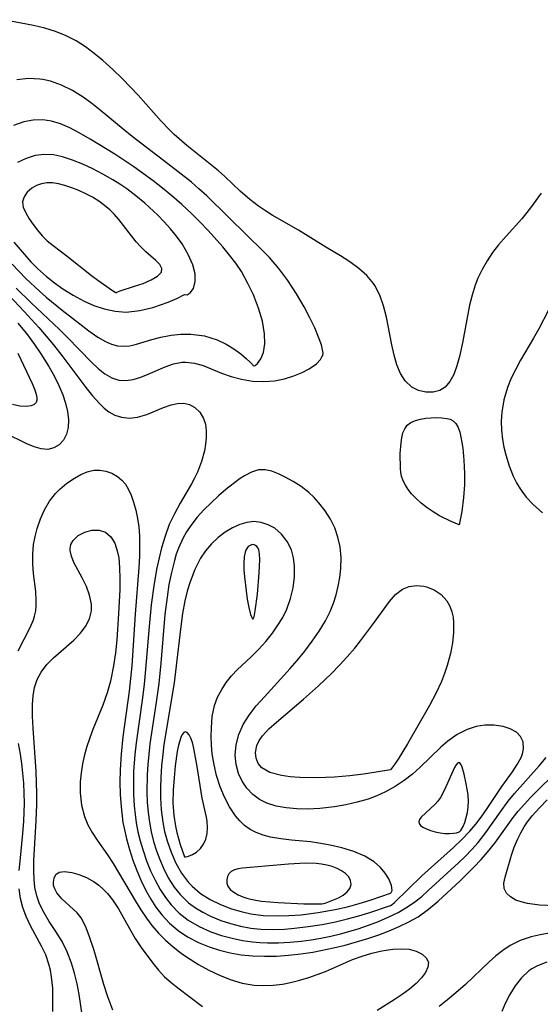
# Model space of a CAD drawing. Header units: inches. Extents: x 1073367 to 1082519, y 1569854 to 1574957.
# Tile 90 of 256: x 1074985 to 1075060, y 1573167 to 1573310. Entities that reach past the tile are written whole.
import ezdxf

# ---------------------------------------------------------------- set-up
doc = ezdxf.new("R2010")
doc.units = ezdxf.units.IN
doc.header["$MEASUREMENT"] = 0
doc.layers.add('CGG_CurvaNivelLidar_v1', color=7, linetype='Continuous', lineweight=30, true_color=0x008008)

msp = doc.modelspace()

# ---------------------------------------------------------------- linework, layer by layer
at = {"layer": 'CGG_CurvaNivelLidar_v1'}
for points in [[(1075060.4467, 1573285.0724, 66.5), (1075058.906, 1573282.9442, 66.5), (1075057.6286, 1573281.3507, 66.5), (1075055.3535, 1573278.8275, 66.5), (1075054.2441, 1573277.541, 66.5), (1075053.3765, 1573276.4022, 66.5), (1075052.5802, 1573275.2091, 66.5), (1075051.8634, 1573273.9653, 66.5), (1075051.2381, 1573272.6729, 66.5), (1075050.8431, 1573271.6857, 66.5), (1075050.3831, 1573270.2334, 66.5), (1075050.0181, 1573268.7463, 66.5), (1075048.9774, 1573263.2633, 66.5), (1075048.5423, 1573261.2966, 66.5), (1075048.1672, 1573259.9153, 66.5), (1075047.7198, 1573258.6704, 66.5), (1075047.1665, 1573257.614, 66.5), (1075046.4681, 1573256.8108, 66.5), (1075045.6936, 1573256.3508, 66.5), (1075044.7054, 1573256.0972, 66.5), (1075043.6524, 1573256.0924, 66.5), (1075042.5989, 1573256.3301, 66.5), (1075041.609, 1573256.8206, 66.5), (1075040.6218, 1573257.7291, 66.5), (1075039.9502, 1573258.8012, 66.5), (1075039.4306, 1573260.069, 66.5), (1075039.0211, 1573261.4743, 66.5), (1075038.685, 1573262.9691, 66.5), (1075037.9121, 1573266.9922, 66.5), (1075037.5108, 1573268.6359, 66.5), (1075036.9794, 1573270.1926, 66.5), (1075036.2491, 1573271.6139, 66.5), (1075036.0558, 1573271.9011, 66.5), (1075035.0669, 1573273.0686, 66.5), (1075033.8985, 1573274.1092, 66.5), (1075032.6028, 1573275.0568, 66.5), (1075031.2234, 1573275.9396, 66.5), (1075029.0713, 1573277.2261, 66.5), (1075025.1291, 1573279.6931, 66.5), (1075021.2809, 1573281.8664, 66.5), (1075020.2806, 1573282.4891, 66.5), (1075019.3094, 1573283.1544, 66.5), (1075018.004, 1573284.1687, 66.5), (1075016.6317, 1573285.3749, 66.5), (1075014.3998, 1573287.4806, 66.5), (1075013.4738, 1573288.3132, 66.5), (1075008.8255, 1573292.0079, 66.5), (1075007.0139, 1573293.5971, 66.5), (1075006.2527, 1573294.3351, 66.5), (1075005.107, 1573295.5511, 66.5), (1075001.7825, 1573299.3272, 66.5), (1074999.4884, 1573301.7376, 66.5), (1074998.0955, 1573303.0875, 66.5), (1074996.631, 1573304.3999, 66.5), (1074995.3727, 1573305.4291, 66.5), (1074994.0721, 1573306.3807, 66.5), (1074992.7195, 1573307.2317, 66.5), (1074991.2513, 1573307.9867, 66.5), (1074989.7295, 1573308.6117, 66.5), (1074988.1672, 1573309.1091, 66.5), (1074986.5185, 1573309.4985, 66.5), (1074982.1731, 1573310.3322, 66.5)], [(1074984.0059, 1573271.2494, 67), (1074986.1911, 1573269.1141, 67), (1074990.2932, 1573265.2228, 67), (1074991.4195, 1573264.1164, 67), (1074994.9727, 1573260.4561, 67), (1074995.9496, 1573259.5448, 67), (1074996.9286, 1573258.7666, 67), (1074997.9222, 1573258.172, 67), (1074998.9438, 1573257.8225, 67), (1074999.9786, 1573257.7632, 67), (1075001.0444, 1573257.9341, 67), (1075002.1325, 1573258.2698, 67), (1075003.2353, 1573258.7117, 67), (1075005.6817, 1573259.7781, 67), (1075006.9174, 1573260.2074, 67), (1075008.1621, 1573260.4517, 67), (1075008.7225, 1573260.4753, 67), (1075009.9803, 1573260.3277, 67), (1075011.2477, 1573259.9634, 67), (1075013.9012, 1573258.871, 67), (1075015.2998, 1573258.3759, 67), (1075016.8243, 1573257.9655, 67), (1075018.4319, 1573257.6973, 67), (1075020.0788, 1573257.6238, 67), (1075021.5946, 1573257.7543, 67), (1075023.0612, 1573258.0447, 67), (1075024.4114, 1573258.4475, 67), (1075025.6263, 1573258.9377, 67), (1075026.6644, 1573259.4851, 67), (1075027.7088, 1573260.2241, 67), (1075028.3373, 1573260.8462, 67), (1075028.5, 1573261.2167, 67), (1075028.6661, 1573261.4185, 67), (1075028.6857, 1573261.7768, 67), (1075028.621, 1573262.2605, 67), (1075028.4377, 1573262.9757, 67), (1075028.0413, 1573264.1102, 67), (1075027.48, 1573265.4418, 67), (1075026.7721, 1573266.9203, 67), (1075025.9372, 1573268.4951, 67), (1075024.8049, 1573270.4245, 67), (1075023.5533, 1573272.3273, 67), (1075022.2349, 1573274.0949, 67), (1075020.8858, 1573275.6792, 67), (1075019.7948, 1573276.805, 67), (1075017.7246, 1573278.794, 67), (1075011.7384, 1573284.6818, 67), (1075010.6087, 1573285.7173, 67), (1075009.5099, 1573286.6534, 67), (1075006.0976, 1573289.3508, 67), (1075000.8767, 1573293.3365, 67), (1074999.5526, 1573294.3994, 67), (1074996.2422, 1573297.1639, 67), (1074995.008, 1573298.1397, 67), (1074993.748, 1573299.0491, 67), (1074992.2039, 1573300.0046, 67), (1074990.6102, 1573300.795, 67), (1074988.9716, 1573301.3797, 67), (1074987.8715, 1573301.6242, 67), (1074987.4424, 1573301.6838, 67), (1074985.7851, 1573301.7474, 67), (1074984.1121, 1573301.5878, 67)], [(1074983.4243, 1573274.718, 67.5), (1074985.3997, 1573272.6617, 67.5), (1074987.3726, 1573270.7927, 67.5), (1074988.3846, 1573269.9038, 67.5), (1074990.7133, 1573268.0104, 67.5), (1074993.2508, 1573266.0289, 67.5), (1074994.5961, 1573265.0138, 67.5), (1074995.9102, 1573264.1046, 67.5), (1074996.9868, 1573263.471, 67.5), (1074997.8615, 1573263.0781, 67.5), (1074998.7456, 1573262.8335, 67.5), (1074999.6267, 1573262.7644, 67.5), (1075000.5253, 1573262.8411, 67.5), (1075001.53, 1573263.0541, 67.5), (1075003.7393, 1573263.751, 67.5), (1075005.0804, 1573264.1184, 67.5), (1075006.5535, 1573264.4029, 67.5), (1075007.9737, 1573264.5453, 67.5), (1075009.4265, 1573264.5468, 67.5), (1075011.4144, 1573264.2839, 67.5), (1075013.2745, 1573263.7136, 67.5), (1075014.5695, 1573263.0874, 67.5), (1075015.7153, 1573262.3735, 67.5), (1075016.6978, 1573261.6488, 67.5), (1075017.4853, 1573260.9944, 67.5), (1075018.0684, 1573260.4548, 67.5), (1075018.3904, 1573260.1123, 67.5), (1075018.5, 1573259.9288, 67.5), (1075018.786, 1573259.9703, 67.5), (1075019.1522, 1573260.2614, 67.5), (1075019.6155, 1573260.9181, 67.5), (1075019.9936, 1573261.8743, 67.5), (1075020.1871, 1573263.1213, 67.5), (1075020.1532, 1573264.5759, 67.5), (1075019.8497, 1573266.4178, 67.5), (1075019.3025, 1573268.3425, 67.5), (1075018.5628, 1573270.2431, 67.5), (1075017.7517, 1573271.9328, 67.5), (1075016.8245, 1573273.6355, 67.5), (1075015.9864, 1573274.8697, 67.5), (1075015.0744, 1573276.0508, 67.5), (1075014.1001, 1573277.2277, 67.5), (1075011.936, 1573279.6446, 67.5), (1075010.7549, 1573280.8763, 67.5), (1075009.5354, 1573282.0877, 67.5), (1075008.1371, 1573283.3971, 67.5), (1075006.6747, 1573284.6725, 67.5), (1075005.3164, 1573285.787, 67.5), (1075003.928, 1573286.8696, 67.5), (1075001.1473, 1573288.8862, 67.5), (1074998.3728, 1573290.7289, 67.5), (1074994.7513, 1573292.9448, 67.5), (1074993.1566, 1573293.8523, 67.5), (1074991.7945, 1573294.5602, 67.5), (1074990.4328, 1573295.1499, 67.5), (1074989.162, 1573295.5423, 67.5), (1074987.8807, 1573295.7445, 67.5), (1074986.4922, 1573295.7129, 67.5), (1074985.114, 1573295.4461, 67.5), (1074983.5891, 1573294.9008, 67.5)], [(1074983.6722, 1573277.9345, 68), (1074985.1898, 1573276.1203, 68), (1074986.1316, 1573275.0793, 68), (1074987.1224, 1573274.073, 68), (1074988.4226, 1573272.9063, 68), (1074989.5941, 1573271.9911, 68), (1074990.8097, 1573271.1433, 68), (1074992.303, 1573270.2036, 68), (1074993.8767, 1573269.333, 68), (1074995.288, 1573268.7078, 68), (1074996.8029, 1573268.1983, 68), (1074998.388, 1573267.8626, 68), (1075000.0095, 1573267.7533, 68), (1075001.9978, 1573267.9548, 68), (1075003.8903, 1573268.417, 68), (1075006.1078, 1573269.2064, 68), (1075007.3718, 1573269.7498, 68), (1075008.5, 1573270.3021, 68), (1075008.882, 1573270.2718, 68), (1075009.3445, 1573270.5472, 68), (1075009.811, 1573271.2047, 68), (1075010.0811, 1573272.1822, 68), (1075010.0472, 1573273.3316, 68), (1075009.7152, 1573274.6362, 68), (1075009.0613, 1573276.1379, 68), (1075008.1498, 1573277.6756, 68), (1075007.3426, 1573278.7998, 68), (1075006.4625, 1573279.885, 68), (1075005.5463, 1573280.9139, 68), (1075004.6165, 1573281.8762, 68), (1075002.7451, 1573283.6059, 68), (1075001.4436, 1573284.6781, 68), (1075000.0893, 1573285.6859, 68), (1074999.0955, 1573286.3623, 68), (1074998.0816, 1573287.0024, 68), (1074996.6354, 1573287.8361, 68), (1074995.1704, 1573288.5989, 68), (1074993.7001, 1573289.2875, 68), (1074992.2208, 1573289.8928, 68), (1074990.7516, 1573290.3686, 68), (1074989.4099, 1573290.6469, 68), (1074988.0874, 1573290.7206, 68), (1074986.7491, 1573290.5403, 68), (1074985.4557, 1573290.1385, 68), (1074984.1886, 1573289.5412, 68)], [(1074982.9538, 1573270.1509, 66.5), (1074985.1653, 1573267.8364, 66.5), (1074987.3088, 1573265.4869, 66.5), (1074989.4432, 1573262.9852, 66.5), (1074990.6432, 1573261.447, 66.5), (1074994.1292, 1573256.7699, 66.5), (1074995.1309, 1573255.5304, 66.5), (1074996.1394, 1573254.4138, 66.5), (1074996.8085, 1573253.7748, 66.5), (1074997.5055, 1573253.2307, 66.5), (1074998.3866, 1573252.7386, 66.5), (1074999.3209, 1573252.4283, 66.5), (1075000.4824, 1573252.3099, 66.5), (1075001.657, 1573252.439, 66.5), (1075003.011, 1573252.8455, 66.5), (1075005.4636, 1573253.847, 66.5), (1075006.561, 1573254.2246, 66.5), (1075007.5039, 1573254.4346, 66.5), (1075008.4008, 1573254.4638, 66.5), (1075009.2362, 1573254.264, 66.5), (1075009.9911, 1573253.8569, 66.5), (1075010.7407, 1573253.157, 66.5), (1075011.2892, 1573252.2458, 66.5), (1075011.5441, 1573251.4007, 66.5), (1075011.6598, 1573250.4626, 66.5), (1075011.6576, 1573249.4541, 66.5), (1075011.568, 1573248.5053, 66.5), (1075011.4005, 1573247.5291, 66.5), (1075010.9881, 1573245.9833, 66.5), (1075010.3938, 1573244.4398, 66.5), (1075009.9734, 1573243.5711, 66.5), (1075009.5077, 1573242.7098, 66.5), (1075007.8845, 1573239.9162, 66.5), (1075007.0471, 1573238.3783, 66.5), (1075006.2966, 1573236.787, 66.5), (1075005.6741, 1573235.1339, 66.5), (1075005.1617, 1573233.4275, 66.5), (1075004.7998, 1573231.9738, 66.5), (1075004.4862, 1573230.4991, 66.5), (1075004.0797, 1573228.1951, 66.5), (1075003.6565, 1573225.1139, 66.5), (1075003.3427, 1573221.9629, 66.5), (1075002.7991, 1573215.1525, 66.5), (1075002.6296, 1573213.5483, 66.5), (1075002.3727, 1573211.5592, 66.5), (1075001.448, 1573205.0127, 66.5), (1075001.2656, 1573203.3208, 66.5), (1075001.1018, 1573200.8568, 66.5), (1075001.0638, 1573199.1738, 66.5), (1075001.0883, 1573197.495, 66.5), (1075001.1811, 1573195.8244, 66.5), (1075001.3002, 1573194.5972, 66.5), (1075001.4707, 1573193.3798, 66.5), (1075001.7248, 1573192.0587, 66.5), (1075002.0431, 1573190.7539, 66.5), (1075002.4185, 1573189.4669, 66.5), (1075002.9926, 1573187.804, 66.5), (1075003.5723, 1573186.373, 66.5), (1075004.2237, 1573184.9874, 66.5), (1075004.9555, 1573183.6609, 66.5), (1075005.7207, 1573182.4933, 66.5), (1075006.5781, 1573181.4082, 66.5), (1075007.7521, 1573180.2276, 66.5), (1075009.0644, 1573179.2027, 66.5), (1075010.6419, 1573178.2674, 66.5), (1075012.3346, 1573177.5061, 66.5), (1075013.8779, 1573176.9703, 66.5), (1075015.4698, 1573176.5409, 66.5), (1075016.9334, 1573176.2419, 66.5), (1075018.4198, 1573176.0317, 66.5), (1075019.494, 1573175.9404, 66.5), (1075020.5751, 1573175.8954, 66.5), (1075022.2198, 1573175.9056, 66.5), (1075023.8697, 1573175.9943, 66.5), (1075025.5196, 1573176.1481, 66.5), (1075026.9412, 1573176.3284, 66.5), (1075028.3554, 1573176.5571, 66.5), (1075029.7958, 1573176.8483, 66.5), (1075031.2229, 1573177.1907, 66.5), (1075033.8151, 1573177.9381, 66.5), (1075035.3072, 1573178.4436, 66.5), (1075036.7689, 1573178.9987, 66.5), (1075038.1927, 1573179.6077, 66.5), (1075039.6329, 1573180.3145, 66.5), (1075041.0035, 1573181.1158, 66.5), (1075042.0508, 1573181.8481, 66.5), (1075043.0515, 1573182.643, 66.5), (1075044.0164, 1573183.4828, 66.5), (1075048.3917, 1573187.5191, 66.5), (1075049.3866, 1573188.4787, 66.5), (1075050.347, 1573189.4745, 66.5), (1075051.2602, 1573190.5137, 66.5), (1075052.3768, 1573191.948, 66.5), (1075054.521, 1573194.9873, 66.5), (1075055.6478, 1573196.5108, 66.5), (1075056.5647, 1573197.632, 66.5), (1075060.1662, 1573201.6719, 66.5), (1075061.1688, 1573202.8816, 66.5)], [(1075061.5334, 1573268.0135, 67), (1075060.0968, 1573265.291, 67), (1075059.3444, 1573263.9514, 67), (1075057.4609, 1573260.7478, 67), (1075056.7502, 1573259.4342, 67), (1075056.1055, 1573258.101, 67), (1075055.554, 1573256.7416, 67), (1075055.0281, 1573254.9723, 67), (1075054.7197, 1573253.1654, 67), (1075054.6445, 1573251.8491, 67), (1075054.6829, 1573250.5282, 67), (1075054.8237, 1573249.2102, 67), (1075055.0217, 1573248.0802, 67), (1075055.2841, 1573246.9625, 67), (1075055.7735, 1573245.3674, 67), (1075056.3955, 1573243.8287, 67), (1075056.8682, 1573242.8883, 67), (1075057.4068, 1573241.9883, 67), (1075058.2885, 1573240.7951, 67), (1075059.2941, 1573239.7015, 67), (1075060.6515, 1573238.5166, 67)], [(1074984.2566, 1573266.15, 66), (1074985.5206, 1573264.6188, 66), (1074986.6871, 1573263.042, 66), (1074987.5827, 1573261.6827, 66), (1074988.7419, 1573259.806, 66), (1074989.5064, 1573258.4391, 66), (1074990.1916, 1573257.0648, 66), (1074990.7773, 1573255.6952, 66), (1074991.2002, 1573254.4663, 66), (1074991.4907, 1573253.2641, 66), (1074991.6217, 1573252.0758, 66), (1074991.5721, 1573250.9625, 66), (1074991.3278, 1573249.9614, 66), (1074990.871, 1573249.1003, 66), (1074990.2388, 1573248.4205, 66), (1074989.4715, 1573247.9528, 66), (1074988.6012, 1573247.7388, 66), (1074987.6476, 1573247.8087, 66), (1074986.6257, 1573248.1071, 66), (1074985.5402, 1573248.5634, 66), (1074982.3878, 1573250.1321, 66)], [(1074984.2365, 1573261.7632, 65.5), (1074986.325, 1573257.3565, 65.5), (1074986.7121, 1573256.4307, 65.5), (1074986.9506, 1573255.6101, 65.5), (1074986.9969, 1573255.1659, 65.5), (1074986.9807, 1573254.925, 65.5), (1074986.8836, 1573254.6025, 65.5), (1074986.612, 1573254.2775, 65.5), (1074986.1943, 1573254.0875, 65.5), (1074985.4357, 1573253.9988, 65.5), (1074984.5123, 1573254.0691, 65.5), (1074983.4836, 1573254.2776, 65.5)], [(1074984.3064, 1573218.4321, 66), (1074986.0364, 1573221.8203, 66), (1074986.4976, 1573222.9293, 66), (1074986.6697, 1573223.461, 66), (1074986.8414, 1573224.2253, 66), (1074986.9206, 1573225.0138, 66), (1074986.924, 1573225.7836, 66), (1074986.8369, 1573227.0433, 66), (1074986.535, 1573229.6949, 66), (1074986.4298, 1573231.0727, 66), (1074986.4227, 1573232.473, 66), (1074986.5376, 1573233.8809, 66), (1074986.7393, 1573235.0533, 66), (1074987.0327, 1573236.2081, 66), (1074987.5216, 1573237.6196, 66), (1074988.1355, 1573238.9654, 66), (1074988.8713, 1573240.2185, 66), (1074989.7329, 1573241.3453, 66), (1074990.3439, 1573241.9764, 66), (1074991.3808, 1573242.8449, 66), (1074992.4689, 1573243.5793, 66), (1074993.4051, 1573244.1, 66), (1074994.3431, 1573244.4923, 66), (1074995.2819, 1573244.7119, 66), (1074996.1802, 1573244.7269, 66), (1074997.0605, 1573244.5709, 66), (1074997.9039, 1573244.2728, 66), (1074998.7723, 1573243.7911, 66), (1074999.385, 1573243.281, 66), (1074999.9095, 1573242.6625, 66), (1075000.3481, 1573241.9258, 66), (1075000.7179, 1573241.1, 66), (1075001.1019, 1573240.046, 66), (1075001.431, 1573238.9073, 66), (1075001.6863, 1573237.6969, 66), (1075001.8499, 1573236.4521, 66), (1075001.9386, 1573235.1609, 66), (1075001.9668, 1573233.8345, 66), (1075001.9374, 1573232.1938, 66), (1075001.8563, 1573230.5264, 66), (1075001.3311, 1573223.7548, 66), (1075000.815, 1573216.2357, 66), (1075000.4358, 1573212.5423, 66), (1074999.5348, 1573205.8696, 66), (1074999.2748, 1573203.3739, 66), (1074999.1411, 1573201.1028, 66), (1074999.1099, 1573199.2923, 66), (1074999.1481, 1573197.4865, 66), (1074999.2641, 1573195.6899, 66), (1074999.5504, 1573193.4134, 66), (1074999.6984, 1573192.6043, 66), (1075000.0568, 1573191.0254, 66), (1075000.4923, 1573189.4665, 66), (1075000.995, 1573187.9299, 66), (1075001.5599, 1573186.42, 66), (1075002.1938, 1573184.9296, 66), (1075002.8976, 1573183.4844, 66), (1075003.5864, 1573182.2559, 66), (1075004.3458, 1573181.0849, 66), (1075005.1863, 1573179.9856, 66), (1075006.3238, 1573178.7707, 66), (1075007.5823, 1573177.6882, 66), (1075008.9511, 1573176.7489, 66), (1075010.6233, 1573175.8731, 66), (1075012.0894, 1573175.2856, 66), (1075013.6093, 1573174.8081, 66), (1075015.1699, 1573174.4316, 66), (1075016.7608, 1573174.1544, 66), (1075018.4183, 1573173.9789, 66), (1075020.1591, 1573173.9192, 66), (1075021.9117, 1573173.9639, 66), (1075023.67, 1573174.0914, 66), (1075025.4287, 1573174.2875, 66), (1075027.1831, 1573174.5446, 66), (1075028.3838, 1573174.7562, 66), (1075030.2217, 1573175.1435, 66), (1075031.9047, 1573175.5576, 66), (1075033.5706, 1573176.0184, 66), (1075035.2154, 1573176.5235, 66), (1075036.7884, 1573177.058, 66), (1075038.3304, 1573177.6379, 66), (1075039.7794, 1573178.247, 66), (1075041.1795, 1573178.9236, 66), (1075042.5155, 1573179.6921, 66), (1075044.0357, 1573180.7698, 66), (1075045.4734, 1573181.9668, 66), (1075048.6393, 1573184.9102, 66), (1075050.7082, 1573186.9408, 66), (1075051.7004, 1573187.9971, 66), (1075052.647, 1573189.092, 66), (1075053.6837, 1573190.424, 66), (1075056.3687, 1573194.1248, 66), (1075057.1076, 1573195.0619, 66), (1075058.0039, 1573196.0984, 66), (1075058.9441, 1573197.101, 66), (1075063.2031, 1573201.3327, 66)], [(1074994.0697, 1573162.1118, 65.5), (1074993.1513, 1573168.3694, 65.5), (1074992.8613, 1573169.9332, 65.5), (1074992.509, 1573171.4617, 65.5), (1074992.0695, 1573172.9433, 65.5), (1074991.4395, 1573174.5507, 65.5), (1074990.6737, 1573176.0675, 65.5), (1074989.761, 1573177.5419, 65.5), (1074988.8182, 1573178.9757, 65.5), (1074988.0528, 1573180.2466, 65.5), (1074987.4078, 1573181.5695, 65.5), (1074987.0004, 1573182.7411, 65.5), (1074986.7276, 1573183.9602, 65.5), (1074986.5917, 1573185.1476, 65.5), (1074986.5464, 1573186.3654, 65.5), (1074986.5709, 1573187.8716, 65.5), (1074986.9243, 1573193.6565, 65.5), (1074986.9895, 1573196.0343, 65.5), (1074986.9877, 1573197.6303, 65.5), (1074986.8918, 1573200.8216, 65.5), (1074986.4613, 1573207.1532, 65.5), (1074986.389, 1573208.906, 65.5), (1074986.3899, 1573210.5896, 65.5), (1074986.4701, 1573211.8564, 65.5), (1074986.6782, 1573213.063, 65.5), (1074987.0727, 1573214.2222, 65.5), (1074987.6421, 1573215.3057, 65.5), (1074988.4553, 1573216.4143, 65.5), (1074989.4092, 1573217.4146, 65.5), (1074992.3959, 1573219.9458, 65.5), (1074993.3236, 1573220.916, 65.5), (1074994.0946, 1573221.9609, 65.5), (1074994.6585, 1573223.0664, 65.5), (1074994.9537, 1573224.2203, 65.5), (1074994.9567, 1573225.223, 65.5), (1074994.6957, 1573226.5109, 65.5), (1074994.2253, 1573227.7934, 65.5), (1074993.6257, 1573229.0391, 65.5), (1074992.4134, 1573231.2878, 65.5), (1074992.0414, 1573232.1863, 65.5), (1074991.863, 1573233.0388, 65.5), (1074991.8614, 1573233.3385, 65.5), (1074991.9731, 1573233.8979, 65.5), (1074992.3022, 1573234.5042, 65.5), (1074993.0335, 1573235.202, 65.5), (1074993.9767, 1573235.7113, 65.5), (1074995.0283, 1573235.9951, 65.5), (1074996.0612, 1573236.0029, 65.5), (1074997.0154, 1573235.6818, 65.5), (1074997.7654, 1573235.0334, 65.5), (1074998.3434, 1573234.0958, 65.5), (1074998.724, 1573232.9714, 65.5), (1074998.9212, 1573231.9426, 65.5), (1074999.0613, 1573230.4968, 65.5), (1074999.1049, 1573228.9496, 65.5), (1074999.0804, 1573227.3301, 65.5), (1074998.9079, 1573223.8147, 65.5), (1074998.6405, 1573220.0044, 65.5), (1074998.4486, 1573218.1006, 65.5), (1074998.1879, 1573216.2138, 65.5), (1074997.7456, 1573214.0018, 65.5), (1074997.2615, 1573212.2913, 65.5), (1074996.6108, 1573210.4938, 65.5), (1074995.1663, 1573206.9676, 65.5), (1074994.7016, 1573205.7385, 65.5), (1074994.2859, 1573204.5018, 65.5), (1074993.9347, 1573203.2574, 65.5), (1074993.6494, 1573201.9407, 65.5), (1074993.4504, 1573200.6234, 65.5), (1074993.3364, 1573199.3134, 65.5), (1074993.3202, 1573197.7162, 65.5), (1074993.4979, 1573195.9581, 65.5), (1074993.9265, 1573194.2818, 65.5), (1074994.439, 1573193.0861, 65.5), (1074995.0817, 1573191.9385, 65.5), (1074995.8133, 1573190.8217, 65.5), (1074997.3153, 1573188.6885, 65.5), (1074998.1362, 1573187.4244, 65.5), (1075001.3519, 1573181.9576, 65.5), (1075002.1347, 1573180.7039, 65.5), (1075002.9587, 1573179.4834, 65.5), (1075003.766, 1573178.4092, 65.5), (1075004.7243, 1573177.307, 65.5), (1075005.7602, 1573176.2709, 65.5), (1075006.8613, 1573175.2972, 65.5), (1075008.0184, 1573174.3857, 65.5), (1075008.7828, 1573173.8384, 65.5), (1075010.5671, 1573172.7082, 65.5), (1075012.0663, 1573171.8901, 65.5), (1075013.6009, 1573171.1665, 65.5), (1075015.1636, 1573170.5519, 65.5), (1075016.9045, 1573170.0317, 65.5), (1075018.6697, 1573169.718, 65.5), (1075020.0439, 1573169.6463, 65.5), (1075021.4219, 1573169.7095, 65.5), (1075022.7941, 1573169.8885, 65.5), (1075023.9516, 1573170.1198, 65.5), (1075025.0955, 1573170.4066, 65.5), (1075026.6242, 1573170.8594, 65.5), (1075029.0207, 1573171.7101, 65.5), (1075029.9009, 1573172.0778, 65.5), (1075031.6462, 1573172.8926, 65.5), (1075032.9892, 1573173.4558, 65.5), (1075034.387, 1573173.9546, 65.5), (1075035.8131, 1573174.379, 65.5), (1075037.2401, 1573174.7143, 65.5), (1075038.8329, 1573174.9609, 65.5), (1075040.0691, 1573175.0249, 65.5), (1075041.2128, 1573174.9391, 65.5), (1075042.2557, 1573174.6733, 65.5), (1075043.1116, 1573174.2517, 65.5), (1075043.7243, 1573173.7028, 65.5), (1075044.0229, 1573173.048, 65.5), (1075043.9602, 1573172.3369, 65.5), (1075043.6021, 1573171.57, 65.5), (1075043.01, 1573170.7714, 65.5), (1075042.2325, 1573169.9635, 65.5), (1075041.2795, 1573169.141, 65.5), (1075040.2124, 1573168.3393, 65.5), (1075039.0656, 1573167.5672, 65.5), (1075036.5753, 1573166.0065, 65.5)], [(1074984.4489, 1573186.414, 66), (1074984.5572, 1573187.783, 66), (1074984.9775, 1573191.8103, 66), (1074985.1234, 1573193.6227, 66), (1074985.1782, 1573194.922, 66), (1074985.1918, 1573196.2266, 66), (1074985.163, 1573197.6927, 66), (1074985.0888, 1573199.1578, 66), (1074984.9686, 1573200.6179, 66), (1074984.8098, 1573201.9962, 66), (1074984.6071, 1573203.3619, 66), (1074984.3213, 1573204.9165, 66)], [(1075062.4185, 1573181.2817, 65.5), (1075060.2126, 1573181.3882, 65.5), (1075058.4677, 1573181.6155, 65.5), (1075057.5603, 1573181.8314, 65.5), (1075056.76, 1573182.1191, 65.5), (1075055.9761, 1573182.5751, 65.5), (1075055.4031, 1573183.1402, 65.5), (1075055.0802, 1573183.7945, 65.5), (1075055.0344, 1573184.5764, 65.5), (1075055.206, 1573185.4525, 65.5), (1075056.1386, 1573188.6426, 65.5), (1075056.5425, 1573189.8327, 65.5), (1075057.0366, 1573191.0389, 65.5), (1075057.472, 1573191.9158, 65.5), (1075057.9734, 1573192.7778, 65.5), (1075058.4782, 1573193.5284, 65.5), (1075059.124, 1573194.3608, 65.5), (1075060.1869, 1573195.5444, 65.5), (1075061.3431, 1573196.6892, 65.5)], [(1074998.0585, 1573166.0614, 65), (1074997.3349, 1573168.0158, 65), (1074996.784, 1573169.81, 65), (1074995.3543, 1573174.7547, 65), (1074994.6402, 1573176.9153, 65), (1074994.1006, 1573178.3337, 65), (1074993.4449, 1573179.5392, 65), (1074992.8579, 1573180.2386, 65), (1074990.6462, 1573182.2774, 65), (1074989.9339, 1573183.1506, 65), (1074989.6092, 1573183.7482, 65), (1074989.4541, 1573184.2552, 65), (1074989.4127, 1573184.7215, 65), (1074989.5139, 1573185.3263, 65), (1074989.7902, 1573185.8237, 65), (1074990.2368, 1573186.1581, 65), (1074991.0561, 1573186.2894, 65), (1074992.0838, 1573186.1448, 65), (1074993.1286, 1573185.8399, 65), (1074994.2299, 1573185.3831, 65), (1074995.3338, 1573184.7687, 65), (1074996.0524, 1573184.2595, 65), (1074996.734, 1573183.6692, 65), (1074997.3117, 1573183.0613, 65), (1074998.0156, 1573182.1705, 65), (1074998.8828, 1573180.8394, 65), (1075000.4963, 1573177.9577, 65), (1075001.3458, 1573176.5056, 65), (1075002.1923, 1573175.2228, 65), (1075003.8891, 1573172.9164, 65), (1075004.7229, 1573171.8991, 65), (1075005.6121, 1573170.9472, 65), (1075006.5489, 1573170.0979, 65), (1075007.5357, 1573169.3105, 65), (1075011.1485, 1573166.6319, 65)], [(1074989.3177, 1573165.8801, 66), (1074989.3555, 1573167.6028, 66), (1074989.3171, 1573169.2957, 66), (1074989.1582, 1573170.9472, 66), (1074988.992, 1573171.8811, 66), (1074988.7639, 1573172.7923, 66), (1074988.297, 1573174.1142, 66), (1074987.678, 1573175.4191, 66), (1074986.1263, 1573178.2639, 66), (1074985.4344, 1573179.7306, 66), (1074984.9755, 1573181.0229, 66), (1074984.6455, 1573182.3624, 66), (1074984.4534, 1573183.7386, 66)], [(1075061.609, 1573177.2782, 66), (1075060.2824, 1573177.0514, 66), (1075058.9929, 1573176.7445, 66), (1075057.4105, 1573176.2062, 66), (1075055.9248, 1573175.4831, 66), (1075054.852, 1573174.7862, 66), (1075053.834, 1573173.9909, 66), (1075052.8542, 1573173.1236, 66), (1075049.4319, 1573169.8374, 66), (1075048.0465, 1573168.5991, 66), (1075046.8306, 1573167.5856, 66), (1075045.5749, 1573166.6142, 66)], [(1075061.2984, 1573173.0701, 66.5), (1075059.9197, 1573172.5415, 66.5), (1075059.0907, 1573172.0803, 66.5), (1075058.6789, 1573171.7923, 66.5), (1075057.5667, 1573170.7694, 66.5), (1075056.6627, 1573169.6178, 66.5), (1075055.8899, 1573168.3593, 66.5), (1075055.2257, 1573167.0455, 66.5), (1075054.7294, 1573165.8789, 66.5)]]:
    msp.add_polyline3d(points, dxfattribs=at)
for points in [[(1074998.5, 1573270.5407, 68.5), (1074998.6562, 1573270.6406, 68.5), (1074999.1514, 1573270.8223, 68.5), (1075001.2398, 1573271.4988, 68.5), (1075002.4799, 1573271.9347, 68.5), (1075003.6513, 1573272.4242, 68.5), (1075004.5975, 1573272.9617, 68.5), (1075005.1562, 1573273.5431, 68.5), (1075005.2227, 1573274.1062, 68.5), (1075004.915, 1573274.6813, 68.5), (1075004.3339, 1573275.2506, 68.5), (1075002.8916, 1573276.5177, 68.5), (1075002.1507, 1573277.2473, 68.5), (1075001.4821, 1573278.0029, 68.5), (1074998.9473, 1573281.2244, 68.5), (1074998.2913, 1573281.9598, 68.5), (1074997.6201, 1573282.6212, 68.5), (1074996.8736, 1573283.293, 68.5), (1074996.0339, 1573283.9115, 68.5), (1074995.1132, 1573284.4714, 68.5), (1074994.1361, 1573284.9795, 68.5), (1074993.1231, 1573285.4373, 68.5), (1074992.0927, 1573285.8409, 68.5), (1074991.0625, 1573286.1806, 68.5), (1074990.1716, 1573286.4115, 68.5), (1074989.3022, 1573286.5527, 68.5), (1074988.4638, 1573286.5705, 68.5), (1074987.6696, 1573286.4374, 68.5), (1074986.9333, 1573286.1712, 68.5), (1074986.2741, 1573285.7955, 68.5), (1074985.6081, 1573285.2162, 68.5), (1074985.1386, 1573284.5409, 68.5), (1074984.9285, 1573283.8024, 68.5), (1074985.0331, 1573283.0094, 68.5), (1074985.3879, 1573282.1811, 68.5), (1074985.9042, 1573281.3157, 68.5), (1074986.4624, 1573280.4903, 68.5), (1074987.0852, 1573279.6592, 68.5), (1074987.7716, 1573278.8536, 68.5), (1074988.5278, 1573278.1075, 68.5), (1074989.3677, 1573277.4335, 68.5), (1074991.4395, 1573275.9061, 68.5), (1074994.9428, 1573273.0622, 68.5), (1074995.8757, 1573272.3825, 68.5), (1074998.0399, 1573270.9152, 68.5), (1074998.4021, 1573270.6476, 68.5)], [(1075048.5, 1573236.7446, 66.5), (1075047.3308, 1573237.2428, 66.5), (1075045.6482, 1573238.0941, 66.5), (1075044.7089, 1573238.6558, 66.5), (1075043.8299, 1573239.2591, 66.5), (1075042.9951, 1573239.9119, 66.5), (1075042.2376, 1573240.5871, 66.5), (1075041.5905, 1573241.2567, 66.5), (1075041.0866, 1573241.8926, 66.5), (1075040.6862, 1573242.5201, 66.5), (1075040.3599, 1573243.1697, 66.5), (1075040.1276, 1573243.8445, 66.5), (1075040.0194, 1573244.4061, 66.5), (1075039.9637, 1573244.9835, 66.5), (1075039.9388, 1573247.1581, 66.5), (1075040.0429, 1573248.7177, 66.5), (1075040.1555, 1573249.4545, 66.5), (1075040.328, 1573250.1397, 66.5), (1075040.582, 1573250.7506, 66.5), (1075040.9452, 1573251.2588, 66.5), (1075041.4777, 1573251.6634, 66.5), (1075042.1275, 1573251.9499, 66.5), (1075042.8563, 1573252.1481, 66.5), (1075043.6326, 1573252.2784, 66.5), (1075044.4298, 1573252.3531, 66.5), (1075045.2232, 1573252.3775, 66.5), (1075045.9876, 1573252.3495, 66.5), (1075046.6953, 1573252.2601, 66.5), (1075047.1988, 1573252.1295, 66.5), (1075047.6305, 1573251.9128, 66.5), (1075048.0427, 1573251.497, 66.5), (1075048.3547, 1573250.9408, 66.5), (1075048.5921, 1573250.281, 66.5), (1075048.7745, 1573249.5457, 66.5), (1075048.9166, 1573248.7563, 66.5), (1075049.0295, 1573247.9285, 66.5), (1075049.1973, 1573246.2029, 66.5), (1075049.2921, 1573244.2287, 66.5), (1075049.283, 1573242.5892, 66.5), (1075049.1537, 1573240.7308, 66.5), (1075048.879, 1573238.7227, 66.5)], [(1075038.5, 1573181.3235, 67), (1075038.7295, 1573181.4459, 67), (1075039.0767, 1573181.739, 67), (1075043.0731, 1573185.623, 67), (1075047.6631, 1573189.7464, 67), (1075048.9019, 1573190.9412, 67), (1075050.0421, 1573192.1429, 67), (1075050.9298, 1573193.1832, 67), (1075051.7032, 1573194.1857, 67), (1075052.5937, 1573195.471, 67), (1075054.6986, 1573198.6474, 67), (1075056.2758, 1573200.8062, 67), (1075056.9708, 1573201.8445, 67), (1075057.5175, 1573202.8553, 67), (1075057.737, 1573203.4202, 67), (1075057.8907, 1573204.1163, 67), (1075057.8117, 1573205.1544, 67), (1075057.4481, 1573205.912, 67), (1075056.8461, 1573206.5458, 67), (1075055.9601, 1573207.0631, 67), (1075054.8955, 1573207.4065, 67), (1075053.5391, 1573207.5962, 67), (1075052.2629, 1573207.5813, 67), (1075050.9605, 1573207.3825, 67), (1075049.6702, 1573206.9786, 67), (1075048.2333, 1573206.2373, 67), (1075046.8648, 1573205.2555, 67), (1075045.8411, 1573204.363, 67), (1075042.7915, 1573201.4237, 67), (1075041.7139, 1573200.4695, 67), (1075040.4767, 1573199.5043, 67), (1075039.1697, 1573198.6312, 67), (1075037.7946, 1573197.8687, 67), (1075036.5369, 1573197.3051, 67), (1075035.2372, 1573196.8296, 67), (1075033.6337, 1573196.3587, 67), (1075031.9991, 1573195.984, 67), (1075030.3472, 1573195.6972, 67), (1075028.233, 1573195.4583, 67), (1075026.4541, 1573195.3757, 67), (1075024.8684, 1573195.3998, 67), (1075023.3337, 1573195.5309, 67), (1075021.8735, 1573195.7907, 67), (1075020.5174, 1573196.2099, 67), (1075019.449, 1573196.7362, 67), (1075018.4543, 1573197.4824, 67), (1075017.6098, 1573198.3915, 67), (1075016.9186, 1573199.4286, 67), (1075016.3926, 1573200.5656, 67), (1075016.0335, 1573201.8575, 67), (1075015.894, 1573203.2035, 67), (1075016.0113, 1573204.7197, 67), (1075016.4092, 1573206.224, 67), (1075017.0651, 1573207.6609, 67), (1075017.933, 1573209.0486, 67), (1075018.9634, 1573210.3871, 67), (1075020.1432, 1573211.72, 67), (1075023.921, 1573215.8393, 67), (1075024.9068, 1573216.983, 67), (1075026.0439, 1573218.3803, 67), (1075027.1236, 1573219.8109, 67), (1075028.129, 1573221.2755, 67), (1075029.0364, 1573222.7825, 67), (1075029.7176, 1573224.1478, 67), (1075030.2, 1573225.3485, 67), (1075030.5942, 1573226.5739, 67), (1075030.9091, 1573227.8373, 67), (1075031.1379, 1573229.1107, 67), (1075031.2768, 1573230.3864, 67), (1075031.3122, 1573231.9848, 67), (1075031.1695, 1573233.5573, 67), (1075030.8608, 1573234.9602, 67), (1075030.3861, 1573236.3103, 67), (1075029.7483, 1573237.6053, 67), (1075028.9759, 1573238.8243, 67), (1075028.0916, 1573239.9586, 67), (1075027.3698, 1573240.7405, 67), (1075026.6003, 1573241.46, 67), (1075025.4915, 1573242.3276, 67), (1075024.3411, 1573243.0803, 67), (1075023.1852, 1573243.7284, 67), (1075022.1912, 1573244.2065, 67), (1075021.2158, 1573244.5664, 67), (1075020.2346, 1573244.7672, 67), (1075019.282, 1573244.7539, 67), (1075018.2519, 1573244.4497, 67), (1075017.2382, 1573243.9033, 67), (1075016.6298, 1573243.4981, 67), (1075015.5945, 1573242.7393, 67), (1075014.5303, 1573241.8911, 67), (1075013.4548, 1573240.9711, 67), (1075012.3854, 1573239.9907, 67), (1075011.3391, 1573238.9525, 67), (1075010.3431, 1573237.855, 67), (1075009.426, 1573236.6887, 67), (1075008.8017, 1573235.751, 67), (1075008.2501, 1573234.7661, 67), (1075007.6367, 1573233.3839, 67), (1075007.314, 1573232.4849, 67), (1075007.0306, 1573231.5643, 67), (1075006.5965, 1573229.8319, 67), (1075006.25, 1573228.0563, 67), (1075005.9699, 1573226.2508, 67), (1075005.6644, 1573223.7047, 67), (1075005.0683, 1573216.6034, 67), (1075004.7647, 1573213.6332, 67), (1075004.3936, 1573210.9468, 67), (1075003.4692, 1573204.8472, 67), (1075003.2942, 1573203.3517, 67), (1075003.1632, 1573201.8623, 67), (1075003.0771, 1573200.3733, 67), (1075003.0393, 1573197.8305, 67), (1075003.0884, 1573196.3533, 67), (1075003.2001, 1573194.8874, 67), (1075003.3876, 1573193.4378, 67), (1075003.6578, 1573192.031, 67), (1075004.0064, 1573190.6477, 67), (1075004.4253, 1573189.2915, 67), (1075004.8961, 1573188.0048, 67), (1075005.4306, 1573186.7563, 67), (1075006.1529, 1573185.3408, 67), (1075006.9858, 1573184.0148, 67), (1075007.859, 1573182.9092, 67), (1075009.0798, 1573181.7327, 67), (1075010.0874, 1573180.9847, 67), (1075011.1704, 1573180.3277, 67), (1075012.3148, 1573179.7507, 67), (1075013.7873, 1573179.1428, 67), (1075015.207, 1573178.6761, 67), (1075016.6688, 1573178.3019, 67), (1075018.1648, 1573178.0245, 67), (1075019.6287, 1573177.8657, 67), (1075021.2793, 1573177.8227, 67), (1075023.0781, 1573177.8883, 67), (1075024.5271, 1573178.0056, 67), (1075026.5305, 1573178.2433, 67), (1075028.5406, 1573178.5627, 67), (1075030.5024, 1573178.9531, 67), (1075032.2684, 1573179.3742, 67), (1075033.8989, 1573179.8182, 67), (1075035.3505, 1573180.2557, 67)], [(1075038.5, 1573183.1204, 67.5), (1075038.6219, 1573183.2127, 67.5), (1075038.7293, 1573183.5108, 67.5), (1075038.6529, 1573184.235, 67.5), (1075038.2711, 1573185.1973, 67.5), (1075037.7506, 1573186.03, 67.5), (1075037.0333, 1573186.8714, 67.5), (1075036.1223, 1573187.6618, 67.5), (1075034.7538, 1573188.492, 67.5), (1075033.1638, 1573189.1625, 67.5), (1075031.4256, 1573189.7009, 67.5), (1075029.7364, 1573190.1104, 67.5), (1075028.051, 1573190.4225, 67.5), (1075026.8439, 1573190.5839, 67.5), (1075024.0939, 1573190.8317, 67.5), (1075022.5244, 1573191.0208, 67.5), (1075021.0167, 1573191.2944, 67.5), (1075019.9416, 1573191.5788, 67.5), (1075018.9287, 1573191.9542, 67.5), (1075018.0513, 1573192.4067, 67.5), (1075017.2548, 1573192.9684, 67.5), (1075016.5565, 1573193.6349, 67.5), (1075015.9296, 1573194.3955, 67.5), (1075015.0815, 1573195.6833, 67.5), (1075014.3421, 1573197.0972, 67.5), (1075013.7122, 1573198.6046, 67.5), (1075013.1781, 1573200.2616, 67.5), (1075012.8076, 1573201.8159, 67.5), (1075012.5556, 1573203.3912, 67.5), (1075012.4443, 1573204.6692, 67.5), (1075012.4051, 1573205.9395, 67.5), (1075012.4262, 1573207.1917, 67.5), (1075012.5549, 1573208.8488, 67.5), (1075012.8748, 1573210.4404, 67.5), (1075013.3199, 1573211.6448, 67.5), (1075013.9226, 1573212.7948, 67.5), (1075014.5933, 1573213.799, 67.5), (1075015.3561, 1573214.7524, 67.5), (1075016.1936, 1573215.653, 67.5), (1075018.2056, 1573217.5394, 67.5), (1075019.299, 1573218.6264, 67.5), (1075020.3486, 1573219.7836, 67.5), (1075021.3315, 1573221.0072, 67.5), (1075022.1135, 1573222.1255, 67.5), (1075022.8086, 1573223.2898, 67.5), (1075023.3969, 1573224.4976, 67.5), (1075023.9456, 1573226.0217, 67.5), (1075024.3184, 1573227.5774, 67.5), (1075024.5247, 1573229.1775, 67.5), (1075024.539, 1573230.7428, 67.5), (1075024.3912, 1573231.9587, 67.5), (1075024.0795, 1573233.1009, 67.5), (1075023.4725, 1573234.3353, 67.5), (1075022.648, 1573235.3996, 67.5), (1075021.6477, 1573236.258, 67.5), (1075020.7014, 1573236.7854, 67.5), (1075019.6843, 1573237.1184, 67.5), (1075018.6238, 1573237.2324, 67.5), (1075017.5856, 1573237.1174, 67.5), (1075016.5437, 1573236.8105, 67.5), (1075015.511, 1573236.3455, 67.5), (1075014.4264, 1573235.698, 67.5), (1075013.3892, 1573234.9163, 67.5), (1075012.423, 1573234.0102, 67.5), (1075011.5546, 1573232.9824, 67.5), (1075010.8426, 1573231.9019, 67.5), (1075009.9995, 1573230.256, 67.5), (1075009.3151, 1573228.4845, 67.5), (1075008.909, 1573227.1139, 67.5), (1075008.574, 1573225.7037, 67.5), (1075008.2228, 1573223.8266, 67.5), (1075007.9017, 1573221.582, 67.5), (1075007.2976, 1573216.2512, 67.5), (1075006.9813, 1573213.7479, 67.5), (1075005.5122, 1573204.7658, 67.5), (1075005.3346, 1573203.3815, 67.5), (1075005.1671, 1573201.6634, 67.5), (1075005.0589, 1573199.948, 67.5), (1075005.0152, 1573198.478, 67.5), (1075005.0241, 1573197.0164, 67.5), (1075005.1225, 1573195.2334, 67.5), (1075005.3387, 1573193.4796, 67.5), (1075005.6126, 1573192.1029, 67.5), (1075005.9712, 1573190.7571, 67.5), (1075006.5438, 1573189.0896, 67.5), (1075007.244, 1573187.5007, 67.5), (1075008.0831, 1573186.0174, 67.5), (1075009.0861, 1573184.6776, 67.5), (1075009.3139, 1573184.4265, 67.5), (1075009.6023, 1573184.133, 67.5), (1075010.8549, 1573183.0861, 67.5), (1075012.2556, 1573182.1985, 67.5), (1075013.7707, 1573181.4505, 67.5), (1075015.3754, 1573180.8346, 67.5), (1075016.7468, 1573180.429, 67.5), (1075018.1579, 1573180.116, 67.5), (1075019.9548, 1573179.8777, 67.5), (1075022.0278, 1573179.8035, 67.5), (1075023.7241, 1573179.8468, 67.5), (1075025.4904, 1573179.9726, 67.5), (1075027.9986, 1573180.2808, 67.5), (1075030.4563, 1573180.7245, 67.5), (1075032.2662, 1573181.1428, 67.5), (1075033.9343, 1573181.5933, 67.5), (1075035.683, 1573182.1292, 67.5)], [(1075018.5, 1573223.0563, 68), (1075018.5679, 1573223.1577, 68), (1075018.64, 1573223.3857, 68), (1075018.8159, 1573224.2329, 68), (1075019.1419, 1573226.6539, 68), (1075019.4044, 1573229.7621, 68), (1075019.4774, 1573231.6654, 68), (1075019.4282, 1573232.5381, 68), (1075019.3116, 1573233.1066, 68), (1075019.213, 1573233.3487, 68), (1075019.0528, 1573233.5863, 68), (1075018.8532, 1573233.761, 68), (1075018.6636, 1573233.8506, 68), (1075018.4619, 1573233.8822, 68), (1075018.2642, 1573233.8544, 68), (1075018.0686, 1573233.7758, 68), (1075017.8037, 1573233.5886, 68), (1075017.5751, 1573233.3239, 68), (1075017.4331, 1573233.0673, 68), (1075017.3223, 1573232.776, 68), (1075017.1813, 1573232.1204, 68), (1075017.1299, 1573231.1803, 68), (1075017.1682, 1573230.1933, 68), (1075017.2517, 1573229.189, 68), (1075017.475, 1573227.1551, 68), (1075017.6523, 1573225.9501, 68), (1075017.8772, 1573224.7212, 68), (1075018.1235, 1573223.703, 68), (1075018.2948, 1573223.2439, 68), (1075018.4282, 1573223.0616, 68)], [(1075038.5, 1573201.1019, 66.5), (1075036.4357, 1573200.7329, 66.5), (1075034.5799, 1573200.4548, 66.5), (1075032.5723, 1573200.2098, 66.5), (1075030.376, 1573200.0157, 66.5), (1075027.8058, 1573199.9058, 66.5), (1075025.2979, 1573199.9491, 66.5), (1075023.9116, 1573200.06, 66.5), (1075022.6418, 1573200.2407, 66.5), (1075020.9163, 1573200.697, 66.5), (1075019.7521, 1573201.3773, 66.5), (1075019.233, 1573202.0208, 66.5), (1075018.9233, 1573202.7624, 66.5), (1075018.8389, 1573203.6221, 66.5), (1075019.0481, 1573204.6109, 66.5), (1075019.3975, 1573205.338, 66.5), (1075019.8898, 1573206.0496, 66.5), (1075020.8126, 1573207.0499, 66.5), (1075021.9092, 1573208.0353, 66.5), (1075025.8382, 1573211.355, 66.5), (1075028.0278, 1573213.3126, 66.5), (1075029.9162, 1573215.1301, 66.5), (1075031.0853, 1573216.3288, 66.5), (1075032.2172, 1573217.5565, 66.5), (1075033.3001, 1573218.8125, 66.5), (1075034.1531, 1573219.8725, 66.5), (1075036.0272, 1573222.3849, 66.5), (1075038.3424, 1573225.6084, 66.5), (1075039.2514, 1573226.6373, 66.5), (1075040.2405, 1573227.4019, 66.5), (1075041.2336, 1573227.7974, 66.5), (1075042.2937, 1573227.9337, 66.5), (1075043.3734, 1573227.8382, 66.5), (1075043.7735, 1573227.7454, 66.5), (1075044.8886, 1573227.2988, 66.5), (1075045.8909, 1573226.6098, 66.5), (1075046.7141, 1573225.6944, 66.5), (1075047.144, 1573224.9305, 66.5), (1075047.452, 1573224.0787, 66.5), (1075047.5396, 1573223.7246, 66.5), (1075047.6165, 1573223.3085, 66.5), (1075047.6977, 1573222.5114, 66.5), (1075047.688, 1573221.0762, 66.5), (1075047.529, 1573219.5742, 66.5), (1075047.2429, 1573218.0145, 66.5), (1075046.7626, 1573216.2581, 66.5), (1075046.377, 1573215.1135, 66.5), (1075045.9135, 1573213.9309, 66.5), (1075045.1016, 1573212.1863, 66.5), (1075044.1745, 1573210.4347, 66.5), (1075040.9677, 1573204.8699, 66.5), (1075039.6084, 1573202.6339, 66.5), (1075039.0877, 1573201.8392, 66.5), (1075038.6668, 1573201.2577, 66.5)], [(1075008.5, 1573188.4139, 68), (1075008.6905, 1573188.4187, 68), (1075009.1018, 1573188.5283, 68), (1075009.6534, 1573188.7523, 68), (1075010.2593, 1573189.1048, 68), (1075010.8313, 1573189.6018, 68), (1075011.2804, 1573190.2346, 68), (1075011.5999, 1573190.9878, 68), (1075011.79, 1573191.8195, 68), (1075011.8568, 1573192.6836, 68), (1075011.8085, 1573193.5328, 68), (1075011.6901, 1573194.1951, 68), (1075011.082, 1573196.969, 68), (1075010.3141, 1573201.8714, 68), (1075009.8162, 1573204.4196, 68), (1075009.6516, 1573205.0535, 68), (1075009.4258, 1573205.6761, 68), (1075009.1671, 1573206.1776, 68), (1075008.8928, 1573206.5159, 68), (1075008.619, 1573206.6329, 68), (1075008.3915, 1573206.5138, 68), (1075008.1766, 1573206.2204, 68), (1075007.9751, 1573205.7944, 68), (1075007.6198, 1573204.6665, 68), (1075007.4255, 1573203.7625, 68), (1075007.1447, 1573201.6858, 68), (1075006.9896, 1573199.918, 68), (1075006.8785, 1573198.1264, 68), (1075006.8337, 1573196.279, 68), (1075006.9523, 1573194.4404, 68), (1075007.1846, 1573192.8773, 68), (1075007.3813, 1573191.9634, 68), (1075007.8624, 1573190.2222, 68)], [(1075048.5, 1573192.0504, 67.5), (1075048.5821, 1573192.0763, 67.5), (1075048.7305, 1573192.2433, 67.5), (1075049.0715, 1573192.8328, 67.5), (1075049.3186, 1573193.419, 67.5), (1075049.5424, 1573194.1144, 67.5), (1075049.7159, 1573194.8846, 67.5), (1075049.8187, 1573195.7089, 67.5), (1075049.8485, 1573196.536, 67.5), (1075049.8159, 1573197.326, 67.5), (1075049.733, 1573198.0385, 67.5), (1075049.4942, 1573199.2937, 67.5), (1075049.2261, 1573200.4615, 67.5), (1075048.9369, 1573201.4479, 67.5), (1075048.7828, 1573201.8226, 67.5), (1075048.62, 1573202.0774, 67.5), (1075048.4456, 1573202.1693, 67.5), (1075048.2561, 1573202.0633, 67.5), (1075048.0545, 1573201.7969, 67.5), (1075047.8434, 1573201.4159, 67.5), (1075046.3899, 1573198.1593, 67.5), (1075045.7752, 1573197.0493, 67.5), (1075045.4161, 1573196.5393, 67.5), (1075045.0163, 1573196.0762, 67.5), (1075042.9853, 1573194.1728, 67.5), (1075042.7414, 1573193.8435, 67.5), (1075042.6369, 1573193.529, 67.5), (1075042.6993, 1573193.254, 67.5), (1075042.8931, 1573192.9915, 67.5), (1075043.2387, 1573192.734, 67.5), (1075043.7355, 1573192.4855, 67.5), (1075044.343, 1573192.2585, 67.5), (1075045.0209, 1573192.0656, 67.5), (1075045.7301, 1573191.9191, 67.5), (1075046.4324, 1573191.8299, 67.5), (1075047.0906, 1573191.8053, 67.5), (1075047.6707, 1573191.8421, 67.5), (1075048.1276, 1573191.9144, 67.5), (1075048.4197, 1573191.9925, 67.5)], [(1075028.5, 1573181.5603, 68), (1075029.0158, 1573181.6818, 68), (1075030.2297, 1573182.1304, 68), (1075030.93, 1573182.4585, 68), (1075031.603, 1573182.8471, 68), (1075032.1794, 1573183.2907, 68), (1075032.5879, 1573183.7837, 68), (1075032.775, 1573184.3602, 68), (1075032.7074, 1573184.9464, 68), (1075032.4205, 1573185.4974, 68), (1075031.9559, 1573185.9711, 68), (1075031.3844, 1573186.3798, 68), (1075030.7279, 1573186.7221, 68), (1075030.0095, 1573186.9978, 68), (1075029.2462, 1573187.2107, 68), (1075028.4497, 1573187.3595, 68), (1075027.6979, 1573187.4382, 68), (1075026.1535, 1573187.4727, 68), (1075023.6553, 1573187.3349, 68), (1075016.9556, 1573186.78, 68), (1075016.3269, 1573186.6811, 68), (1075015.7711, 1573186.5254, 68), (1075015.3131, 1573186.2861, 68), (1075014.977, 1573185.9451, 68), (1075014.7588, 1573185.5263, 68), (1075014.6562, 1573185.0626, 68), (1075014.6749, 1573184.5852, 68), (1075014.8298, 1573184.1248, 68), (1075015.1808, 1573183.6587, 68), (1075015.6851, 1573183.2476, 68), (1075016.3047, 1573182.8881, 68), (1075017.0114, 1573182.5805, 68), (1075017.5737, 1573182.3895, 68), (1075018.165, 1573182.2293, 68), (1075018.9011, 1573182.0782, 68), (1075019.7335, 1573181.9569, 68), (1075022.1301, 1573181.7402, 68), (1075025.8676, 1573181.573, 68)]]:
    msp.add_polyline3d(points, close=True, dxfattribs=at)

doc.saveas('drawing.dxf')
